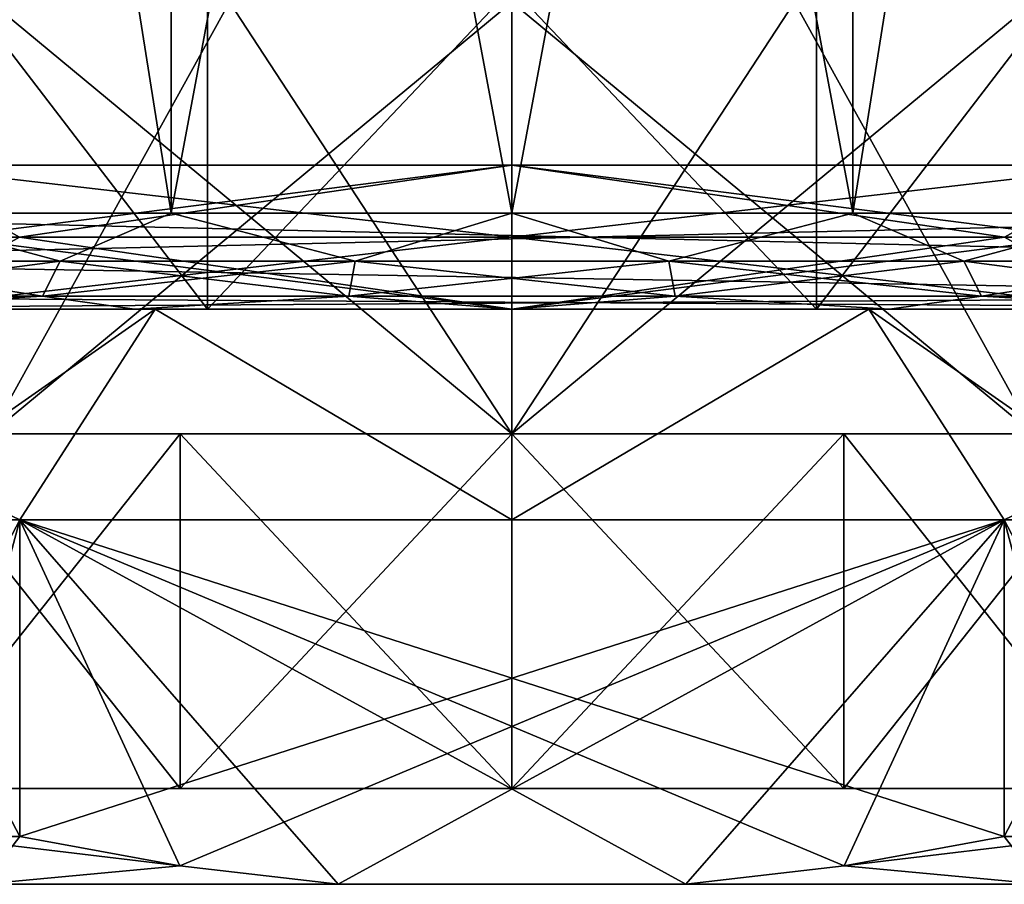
# Model space of a CAD drawing. Extents: x -250 to 250, y -426 to 356.
# Tile 3 of 256: x -230 to -220, y -356 to -347. Entities that reach past the tile are written whole.
import ezdxf

# ---------------------------------------------------------------- set-up
doc = ezdxf.new("R2010")
doc.units = 0
doc.header["$LTSCALE"] = 41.718519
for name, color, linetype in [('1', 7, 'CONTINUOUS'), ('2', 7, 'CONTINUOUS'), ('27', 7, 'CONTINUOUS'), ('276', 7, 'CONTINUOUS'), ('278', 7, 'CONTINUOUS'), ('279', 7, 'CONTINUOUS'), ('280', 7, 'CONTINUOUS'), ('281', 7, 'CONTINUOUS'), ('282', 7, 'CONTINUOUS'), ('283', 7, 'CONTINUOUS'), ('284', 7, 'CONTINUOUS'), ('285', 7, 'CONTINUOUS'), ('286', 7, 'CONTINUOUS'), ('287', 7, 'CONTINUOUS'), ('290', 7, 'CONTINUOUS'), ('293', 7, 'CONTINUOUS'), ('294', 7, 'CONTINUOUS'), ('295', 7, 'CONTINUOUS'), ('296', 7, 'CONTINUOUS'), ('299', 7, 'CONTINUOUS'), ('300', 7, 'CONTINUOUS'), ('301', 7, 'CONTINUOUS'), ('302', 7, 'CONTINUOUS'), ('36', 7, 'CONTINUOUS'), ('38', 7, 'CONTINUOUS'), ('66', 7, 'CONTINUOUS'), ('67', 7, 'CONTINUOUS'), ('71', 7, 'CONTINUOUS'), ('72', 7, 'CONTINUOUS')]:
    doc.layers.add(name, color=color, linetype=linetype)

msp = doc.modelspace()

# ---------------------------------------------------------------- linework, layer by layer
at = {"layer": '1', "color": 7, "linetype": 'CONTINUOUS'}
for points in [[(-235, -349.2, -15), (-235, 349.2, -15), (-213.5, -349.2, -15), (-235, -349.2, -15)], [(-213.5, -349.2, -15), (-235, 349.2, -15), (-213.5, 349.2, -15), (-213.5, -349.2, -15)]]:
    msp.add_3dface(points, dxfattribs=at)
at = {"layer": '2', "color": 7, "linetype": 'CONTINUOUS'}
for points in [[(-213.5, -349.2, 15), (-213.5, 349.2, 15), (-235, -349.2, 15), (-213.5, -349.2, 15)], [(-235, -349.2, 15), (-213.5, 349.2, 15), (-235, 349.2, 15), (-235, -349.2, 15)]]:
    msp.add_3dface(points, dxfattribs=at)
at = {"layer": '27', "color": 7, "linetype": 'CONTINUOUS'}
for points in [[(-228.942, -350.2, 9.516), (-235, -350.2, 14), (-232.283, -350.2, 7.283), (-228.942, -350.2, 9.516)], [(-213.5, -350.2, 14), (-235, -350.2, 14), (-221.058, -350.2, 9.516), (-213.5, -350.2, 14)], [(-232.283, -350.2, -7.283), (-235, -350.2, -14), (-228.942, -350.2, -9.516), (-232.283, -350.2, -7.283)], [(-235, -350.2, -14), (-213.5, -350.2, -14), (-228.942, -350.2, -9.516), (-235, -350.2, -14)], [(-225, -350.2, 10.3), (-235, -350.2, 14), (-228.942, -350.2, 9.516), (-225, -350.2, 10.3)], [(-221.058, -350.2, 9.516), (-235, -350.2, 14), (-225, -350.2, 10.3), (-221.058, -350.2, 9.516)], [(-228.942, -350.2, -9.516), (-213.5, -350.2, -14), (-225, -350.2, -10.3), (-228.942, -350.2, -9.516)], [(-225, -350.2, -10.3), (-213.5, -350.2, -14), (-221.058, -350.2, -9.516), (-225, -350.2, -10.3)], [(-221.058, -350.2, -9.516), (-213.5, -350.2, -14), (-217.717, -350.2, -7.283), (-221.058, -350.2, -9.516)], [(-217.717, -350.2, 7.283), (-213.5, -350.2, 14), (-221.058, -350.2, 9.516), (-217.717, -350.2, 7.283)]]:
    msp.add_3dface(points, dxfattribs=at)
at = {"layer": '276', "color": 7, "linetype": 'CONTINUOUS'}
for points in [[(-225, -351.5, -7.7), (-230.445, -347, -5.445), (-230.445, -351.5, -5.445), (-225, -351.5, -7.7)], [(-227.947, -347, -7.114), (-230.445, -347, -5.445), (-225, -351.5, -7.7), (-227.947, -347, -7.114)], [(-225, -347, -7.7), (-227.947, -347, -7.114), (-225, -351.5, -7.7), (-225, -347, -7.7)], [(-219.555, -351.5, -5.445), (-225, -347, -7.7), (-225, -351.5, -7.7), (-219.555, -351.5, -5.445)], [(-222.053, -347, -7.114), (-225, -347, -7.7), (-219.555, -351.5, -5.445), (-222.053, -347, -7.114)], [(-219.555, -347, -5.445), (-222.053, -347, -7.114), (-219.555, -351.5, -5.445), (-219.555, -347, -5.445)]]:
    msp.add_3dface(points, dxfattribs=at)
at = {"layer": '278', "color": 7, "linetype": 'CONTINUOUS'}
for points in [[(-233.317, -343.5, -6.042), (-228.177, -343.5, -9.777), (-233.317, -350.2, -6.042), (-233.317, -343.5, -6.042)], [(-233.317, -350.2, -6.042), (-228.177, -343.5, -9.777), (-228.177, -350.2, -9.777), (-233.317, -350.2, -6.042)], [(-228.177, -343.5, -9.777), (-221.823, -343.5, -9.777), (-228.177, -350.2, -9.777), (-228.177, -343.5, -9.777)], [(-228.177, -350.2, -9.777), (-221.823, -343.5, -9.777), (-221.823, -350.2, -9.777), (-228.177, -350.2, -9.777)], [(-221.823, -350.2, -9.777), (-216.683, -343.5, -6.042), (-216.683, -350.2, -6.042), (-221.823, -350.2, -9.777)], [(-221.823, -343.5, -9.777), (-216.683, -343.5, -6.042), (-221.823, -350.2, -9.777), (-221.823, -343.5, -9.777)]]:
    msp.add_3dface(points, dxfattribs=at)
at = {"layer": '279', "color": 7, "linetype": 'CONTINUOUS'}
for points in [[(-234.749, -350.2, 7.083), (-228.724, -350.2, 11.46), (-228.177, -350.2, 9.777), (-234.749, -350.2, 7.083)], [(-233.317, -350.2, -6.042), (-228.177, -350.2, -9.777), (-234.749, -350.2, -7.083), (-233.317, -350.2, -6.042)], [(-234.749, -350.2, -7.083), (-228.177, -350.2, -9.777), (-228.724, -350.2, -11.46), (-234.749, -350.2, -7.083)], [(-233.317, -350.2, 6.042), (-234.749, -350.2, 7.083), (-228.177, -350.2, 9.777), (-233.317, -350.2, 6.042)], [(-228.724, -350.2, 11.46), (-221.276, -350.2, 11.46), (-221.823, -350.2, 9.777), (-228.724, -350.2, 11.46)], [(-228.724, -350.2, -11.46), (-228.177, -350.2, -9.777), (-221.276, -350.2, -11.46), (-228.724, -350.2, -11.46)], [(-228.177, -350.2, 9.777), (-228.724, -350.2, 11.46), (-221.823, -350.2, 9.777), (-228.177, -350.2, 9.777)], [(-228.177, -350.2, -9.777), (-221.823, -350.2, -9.777), (-221.276, -350.2, -11.46), (-228.177, -350.2, -9.777)], [(-221.276, -350.2, 11.46), (-215.251, -350.2, 7.083), (-221.823, -350.2, 9.777), (-221.276, -350.2, 11.46)], [(-221.823, -350.2, 9.777), (-215.251, -350.2, 7.083), (-216.683, -350.2, 6.042), (-221.823, -350.2, 9.777)], [(-221.823, -350.2, -9.777), (-216.683, -350.2, -6.042), (-215.251, -350.2, -7.083), (-221.823, -350.2, -9.777)], [(-221.276, -350.2, -11.46), (-221.823, -350.2, -9.777), (-215.251, -350.2, -7.083), (-221.276, -350.2, -11.46)]]:
    msp.add_3dface(points, dxfattribs=at)
at = {"layer": '280', "color": 7, "linetype": 'CONTINUOUS'}
for points in [[(-234.749, -350.2, -7.083), (-228.724, -350.2, -11.46), (-231.871, -352.4, -9.899), (-234.749, -350.2, -7.083)], [(-231.871, -352.4, -9.899), (-228.724, -350.2, -11.46), (-230.137, -352.4, -10.9), (-231.871, -352.4, -9.899)], [(-230.137, -352.4, -10.9), (-228.724, -350.2, -11.46), (-225, -352.4, -12.05), (-230.137, -352.4, -10.9)], [(-228.724, -350.2, -11.46), (-221.276, -350.2, -11.46), (-225, -352.4, -12.05), (-228.724, -350.2, -11.46)], [(-225, -352.4, -12.05), (-221.276, -350.2, -11.46), (-219.863, -352.4, -10.9), (-225, -352.4, -12.05)], [(-221.276, -350.2, -11.46), (-215.251, -350.2, -7.083), (-219.863, -352.4, -10.9), (-221.276, -350.2, -11.46)], [(-219.863, -352.4, -10.9), (-215.251, -350.2, -7.083), (-218.129, -352.4, -9.899), (-219.863, -352.4, -10.9)], [(-231.871, -355.7, -9.899), (-231.871, -352.4, -9.899), (-230.137, -352.4, -10.9), (-231.871, -355.7, -9.899)], [(-231.025, -355.7, -10.436), (-231.871, -355.7, -9.899), (-230.137, -352.4, -10.9), (-231.025, -355.7, -10.436)], [(-230.137, -355.7, -10.9), (-231.025, -355.7, -10.436), (-230.137, -352.4, -10.9), (-230.137, -355.7, -10.9)], [(-218.975, -355.7, -10.436), (-219.863, -355.7, -10.9), (-218.129, -352.4, -9.899), (-218.975, -355.7, -10.436)], [(-219.863, -355.7, -10.9), (-219.863, -352.4, -10.9), (-218.129, -352.4, -9.899), (-219.863, -355.7, -10.9)]]:
    msp.add_3dface(points, dxfattribs=at)
at = {"layer": '281', "color": 7, "linetype": 'CONTINUOUS'}
for points in [[(-230.525, -356.2, -9.57), (-226.815, -356.2, -10.9), (-230.525, -356.2, 9.57), (-230.525, -356.2, -9.57)], [(-230.525, -356.2, 9.57), (-226.815, -356.2, -10.9), (-226.815, -356.2, 10.9), (-230.525, -356.2, 9.57)], [(-226.815, -356.2, -10.9), (-223.185, -356.2, -10.9), (-226.815, -356.2, 10.9), (-226.815, -356.2, -10.9)], [(-226.815, -356.2, 10.9), (-223.185, -356.2, -10.9), (-223.185, -356.2, 10.9), (-226.815, -356.2, 10.9)], [(-223.185, -356.2, -10.9), (-219.475, -356.2, -9.57), (-223.185, -356.2, 10.9), (-223.185, -356.2, -10.9)], [(-223.185, -356.2, 10.9), (-219.475, -356.2, -9.57), (-219.475, -356.2, 9.57), (-223.185, -356.2, 10.9)]]:
    msp.add_3dface(points, dxfattribs=at)
at = {"layer": '282', "color": 7, "linetype": 'CONTINUOUS'}
for points in [[(-234.05, -355.2), (-215.95, -355.2), (-216.639, -355.2, -3.463), (-234.05, -355.2)], [(-233.361, -355.2, 3.463), (-215.95, -355.2), (-234.05, -355.2), (-233.361, -355.2, 3.463)], [(-233.361, -355.2, -3.463), (-234.05, -355.2), (-216.639, -355.2, -3.463), (-233.361, -355.2, -3.463)], [(-216.639, -355.2, 3.463), (-215.95, -355.2), (-233.361, -355.2, 3.463), (-216.639, -355.2, 3.463)], [(-218.601, -355.2, -6.399), (-233.361, -355.2, -3.463), (-216.639, -355.2, -3.463), (-218.601, -355.2, -6.399)], [(-231.399, -355.2, 6.399), (-216.639, -355.2, 3.463), (-233.361, -355.2, 3.463), (-231.399, -355.2, 6.399)], [(-231.399, -355.2, -6.399), (-233.361, -355.2, -3.463), (-218.601, -355.2, -6.399), (-231.399, -355.2, -6.399)], [(-228.463, -355.2, 8.361), (-218.601, -355.2, 6.399), (-231.399, -355.2, 6.399), (-228.463, -355.2, 8.361)], [(-228.463, -355.2, -8.361), (-231.399, -355.2, -6.399), (-221.537, -355.2, -8.361), (-228.463, -355.2, -8.361)], [(-221.537, -355.2, -8.361), (-231.399, -355.2, -6.399), (-218.601, -355.2, -6.399), (-221.537, -355.2, -8.361)], [(-218.601, -355.2, 6.399), (-216.639, -355.2, 3.463), (-231.399, -355.2, 6.399), (-218.601, -355.2, 6.399)], [(-221.537, -355.2, 8.361), (-218.601, -355.2, 6.399), (-228.463, -355.2, 8.361), (-221.537, -355.2, 8.361)], [(-225, -355.2, -9.05), (-228.463, -355.2, -8.361), (-221.537, -355.2, -8.361), (-225, -355.2, -9.05)], [(-225, -355.2, 9.05), (-221.537, -355.2, 8.361), (-228.463, -355.2, 8.361), (-225, -355.2, 9.05)]]:
    msp.add_3dface(points, dxfattribs=at)
at = {"layer": '283', "color": 7, "linetype": 'CONTINUOUS'}
for points in [[(-227.947, -347, 7.114), (-230.445, -351.5, 5.445), (-230.445, -347, 5.445), (-227.947, -347, 7.114)], [(-225, -347, 7.7), (-230.445, -351.5, 5.445), (-227.947, -347, 7.114), (-225, -347, 7.7)], [(-225, -351.5, 7.7), (-230.445, -351.5, 5.445), (-225, -347, 7.7), (-225, -351.5, 7.7)], [(-219.555, -351.5, 5.445), (-225, -351.5, 7.7), (-219.555, -347, 5.445), (-219.555, -351.5, 5.445)], [(-219.555, -347, 5.445), (-225, -351.5, 7.7), (-222.053, -347, 7.114), (-219.555, -347, 5.445)], [(-222.053, -347, 7.114), (-225, -351.5, 7.7), (-225, -347, 7.7), (-222.053, -347, 7.114)]]:
    msp.add_3dface(points, dxfattribs=at)
at = {"layer": '284', "color": 7, "linetype": 'CONTINUOUS'}
for points in [[(-233.317, -343.5, 6.042), (-233.317, -350.2, 6.042), (-228.177, -350.2, 9.777), (-233.317, -343.5, 6.042)], [(-228.177, -343.5, 9.777), (-233.317, -343.5, 6.042), (-228.177, -350.2, 9.777), (-228.177, -343.5, 9.777)], [(-221.823, -343.5, 9.777), (-228.177, -343.5, 9.777), (-221.823, -350.2, 9.777), (-221.823, -343.5, 9.777)], [(-228.177, -343.5, 9.777), (-228.177, -350.2, 9.777), (-221.823, -350.2, 9.777), (-228.177, -343.5, 9.777)], [(-221.823, -343.5, 9.777), (-221.823, -350.2, 9.777), (-216.683, -350.2, 6.042), (-221.823, -343.5, 9.777)], [(-216.683, -343.5, 6.042), (-221.823, -343.5, 9.777), (-216.683, -350.2, 6.042), (-216.683, -343.5, 6.042)]]:
    msp.add_3dface(points, dxfattribs=at)
at = {"layer": '285', "color": 7, "linetype": 'CONTINUOUS'}
for points in [[(-230.137, -352.4, 10.9), (-234.749, -350.2, 7.083), (-231.871, -352.4, 9.899), (-230.137, -352.4, 10.9)], [(-228.724, -350.2, 11.46), (-234.749, -350.2, 7.083), (-230.137, -352.4, 10.9), (-228.724, -350.2, 11.46)], [(-225, -352.4, 12.05), (-228.724, -350.2, 11.46), (-230.137, -352.4, 10.9), (-225, -352.4, 12.05)], [(-221.276, -350.2, 11.46), (-228.724, -350.2, 11.46), (-225, -352.4, 12.05), (-221.276, -350.2, 11.46)], [(-219.863, -352.4, 10.9), (-221.276, -350.2, 11.46), (-225, -352.4, 12.05), (-219.863, -352.4, 10.9)], [(-218.129, -352.4, 9.899), (-221.276, -350.2, 11.46), (-219.863, -352.4, 10.9), (-218.129, -352.4, 9.899)], [(-215.251, -350.2, 7.083), (-221.276, -350.2, 11.46), (-218.129, -352.4, 9.899), (-215.251, -350.2, 7.083)], [(-230.137, -355.7, 10.9), (-230.137, -352.4, 10.9), (-231.871, -352.4, 9.899), (-230.137, -355.7, 10.9)], [(-231.025, -355.7, 10.436), (-230.137, -355.7, 10.9), (-231.871, -352.4, 9.899), (-231.025, -355.7, 10.436)], [(-218.129, -355.7, 9.899), (-218.129, -352.4, 9.899), (-219.863, -352.4, 10.9), (-218.129, -355.7, 9.899)], [(-219.863, -355.7, 10.9), (-218.975, -355.7, 10.436), (-219.863, -352.4, 10.9), (-219.863, -355.7, 10.9)], [(-218.975, -355.7, 10.436), (-218.129, -355.7, 9.899), (-219.863, -352.4, 10.9), (-218.975, -355.7, 10.436)]]:
    msp.add_3dface(points, dxfattribs=at)
at = {"layer": '286', "color": 7, "linetype": 'CONTINUOUS'}
for points in [[(-230.137, -352.4, -10.9), (-225, -352.4, -12.05), (-219.863, -352.4, -10.9), (-230.137, -352.4, -10.9)], [(-219.863, -352.4, 10.9), (-225, -352.4, 12.05), (-230.137, -352.4, 10.9), (-219.863, -352.4, 10.9)]]:
    msp.add_3dface(points, dxfattribs=at)
at = {"layer": '287', "color": 7, "linetype": 'CONTINUOUS'}
for points in [[(-230.137, -352.4, 10.9), (-223.185, -356.2, 10.9), (-221.532, -356.006, 10.9), (-230.137, -352.4, 10.9)], [(-226.815, -356.2, 10.9), (-230.137, -352.4, 10.9), (-228.468, -356.006, 10.9), (-226.815, -356.2, 10.9)], [(-226.815, -356.2, 10.9), (-223.185, -356.2, 10.9), (-230.137, -352.4, 10.9), (-226.815, -356.2, 10.9)], [(-219.863, -355.7, 10.9), (-230.137, -352.4, 10.9), (-221.532, -356.006, 10.9), (-219.863, -355.7, 10.9)], [(-230.137, -352.4, 10.9), (-230.137, -355.7, 10.9), (-228.468, -356.006, 10.9), (-230.137, -352.4, 10.9)], [(-219.863, -355.7, 10.9), (-219.863, -352.4, 10.9), (-230.137, -352.4, 10.9), (-219.863, -355.7, 10.9)]]:
    msp.add_3dface(points, dxfattribs=at)
at = {"layer": '290', "color": 7, "linetype": 'CONTINUOUS'}
for points in [[(-230.137, -355.7, -10.9), (-219.863, -352.4, -10.9), (-228.468, -356.006, -10.9), (-230.137, -355.7, -10.9)], [(-230.137, -355.7, -10.9), (-230.137, -352.4, -10.9), (-219.863, -352.4, -10.9), (-230.137, -355.7, -10.9)], [(-219.863, -352.4, -10.9), (-226.815, -356.2, -10.9), (-228.468, -356.006, -10.9), (-219.863, -352.4, -10.9)], [(-219.863, -352.4, -10.9), (-223.185, -356.2, -10.9), (-226.815, -356.2, -10.9), (-219.863, -352.4, -10.9)], [(-223.185, -356.2, -10.9), (-219.863, -352.4, -10.9), (-221.532, -356.006, -10.9), (-223.185, -356.2, -10.9)], [(-219.863, -352.4, -10.9), (-219.863, -355.7, -10.9), (-221.532, -356.006, -10.9), (-219.863, -352.4, -10.9)]]:
    msp.add_3dface(points, dxfattribs=at)
at = {"layer": '293', "color": 7, "linetype": 'CONTINUOUS'}
for points in [[(-219.11, -349.45, 10.202), (-225, -348.7, 11.03), (-225, -349.45, 11.78), (-219.11, -349.45, 10.202)], [(-225, -349.45, -11.78), (-218.517, -348.7, -8.923), (-219.11, -349.45, -10.202), (-225, -349.45, -11.78)], [(-225, -348.7, -11.03), (-218.517, -348.7, -8.923), (-225, -349.45, -11.78), (-225, -348.7, -11.03)], [(-218.517, -348.7, 8.923), (-225, -348.7, 11.03), (-219.11, -349.45, 10.202), (-218.517, -348.7, 8.923)], [(-225, -349.45, 11.78), (-225, -350.2, 11.03), (-218.517, -350.2, 8.923), (-225, -349.45, 11.78)], [(-219.11, -349.45, 10.202), (-225, -349.45, 11.78), (-218.517, -350.2, 8.923), (-219.11, -349.45, 10.202)], [(-225, -349.45, -11.78), (-219.11, -349.45, -10.202), (-225, -350.2, -11.03), (-225, -349.45, -11.78)], [(-225, -350.2, -11.03), (-219.11, -349.45, -10.202), (-218.517, -350.2, -8.923), (-225, -350.2, -11.03)]]:
    msp.add_3dface(points, dxfattribs=at)
at = {"layer": '294', "color": 7, "linetype": 'CONTINUOUS'}
for points in [[(-218.517, -348.7, -8.923), (-225, -348.7, -11.03), (-219.86, -349.45, -8.903), (-218.517, -348.7, -8.923)], [(-225, -348.7, -11.03), (-225, -349.45, -10.28), (-219.86, -349.45, -8.903), (-225, -348.7, -11.03)], [(-225, -348.7, 11.03), (-218.517, -348.7, 8.923), (-225, -349.45, 10.28), (-225, -348.7, 11.03)], [(-218.517, -348.7, 8.923), (-219.86, -349.45, 8.903), (-225, -349.45, 10.28), (-218.517, -348.7, 8.923)], [(-225, -349.45, -10.28), (-218.517, -350.2, -8.923), (-219.86, -349.45, -8.903), (-225, -349.45, -10.28)], [(-218.517, -350.2, 8.923), (-225, -350.2, 11.03), (-219.86, -349.45, 8.903), (-218.517, -350.2, 8.923)], [(-219.86, -349.45, 8.903), (-225, -350.2, 11.03), (-225, -349.45, 10.28), (-219.86, -349.45, 8.903)], [(-225, -350.2, -11.03), (-218.517, -350.2, -8.923), (-225, -349.45, -10.28), (-225, -350.2, -11.03)]]:
    msp.add_3dface(points, dxfattribs=at)
at = {"layer": '295', "color": 7, "linetype": 'CONTINUOUS'}
for points in [[(-230.89, -349.45, 10.202), (-225, -349.45, 11.78), (-231.483, -348.7, 8.923), (-230.89, -349.45, 10.202)], [(-225, -348.7, -11.03), (-230.89, -349.45, -10.202), (-231.483, -348.7, -8.923), (-225, -348.7, -11.03)], [(-225, -349.45, 11.78), (-225, -348.7, 11.03), (-231.483, -348.7, 8.923), (-225, -349.45, 11.78)], [(-225, -348.7, -11.03), (-225, -349.45, -11.78), (-230.89, -349.45, -10.202), (-225, -348.7, -11.03)], [(-225, -350.2, 11.03), (-230.89, -349.45, 10.202), (-231.483, -350.2, 8.923), (-225, -350.2, 11.03)], [(-230.89, -349.45, -10.202), (-225, -349.45, -11.78), (-231.483, -350.2, -8.923), (-230.89, -349.45, -10.202)], [(-225, -349.45, -11.78), (-225, -350.2, -11.03), (-231.483, -350.2, -8.923), (-225, -349.45, -11.78)], [(-225, -350.2, 11.03), (-225, -349.45, 11.78), (-230.89, -349.45, 10.202), (-225, -350.2, 11.03)]]:
    msp.add_3dface(points, dxfattribs=at)
at = {"layer": '296', "color": 7, "linetype": 'CONTINUOUS'}
for points in [[(-225, -349.45, -10.28), (-225, -348.7, -11.03), (-231.483, -348.7, -8.923), (-225, -349.45, -10.28)], [(-231.483, -348.7, 8.923), (-225, -348.7, 11.03), (-230.14, -349.45, 8.903), (-231.483, -348.7, 8.923)], [(-225, -349.45, -10.28), (-231.483, -348.7, -8.923), (-230.14, -349.45, -8.903), (-225, -349.45, -10.28)], [(-225, -348.7, 11.03), (-225, -349.45, 10.28), (-230.14, -349.45, 8.903), (-225, -348.7, 11.03)], [(-225, -349.45, 10.28), (-225, -350.2, 11.03), (-231.483, -350.2, 8.923), (-225, -349.45, 10.28)], [(-231.483, -350.2, -8.923), (-225, -350.2, -11.03), (-230.14, -349.45, -8.903), (-231.483, -350.2, -8.923)], [(-225, -349.45, 10.28), (-231.483, -350.2, 8.923), (-230.14, -349.45, 8.903), (-225, -349.45, 10.28)], [(-225, -350.2, -11.03), (-225, -349.45, -10.28), (-230.14, -349.45, -8.903), (-225, -350.2, -11.03)]]:
    msp.add_3dface(points, dxfattribs=at)
at = {"layer": '299', "color": 7, "linetype": 'CONTINUOUS'}
for points in [[(-231.399, -351.5, -6.399), (-228.463, -355.2, -8.361), (-228.463, -351.5, -8.361), (-231.399, -351.5, -6.399)], [(-231.399, -355.2, -6.399), (-228.463, -355.2, -8.361), (-231.399, -351.5, -6.399), (-231.399, -355.2, -6.399)], [(-228.463, -351.5, -8.361), (-225, -355.2, -9.05), (-225, -351.5, -9.05), (-228.463, -351.5, -8.361)], [(-228.463, -355.2, -8.361), (-225, -355.2, -9.05), (-228.463, -351.5, -8.361), (-228.463, -355.2, -8.361)], [(-225, -355.2, -9.05), (-221.537, -355.2, -8.361), (-225, -351.5, -9.05), (-225, -355.2, -9.05)], [(-225, -351.5, -9.05), (-221.537, -355.2, -8.361), (-221.537, -351.5, -8.361), (-225, -351.5, -9.05)], [(-221.537, -355.2, -8.361), (-218.601, -355.2, -6.399), (-221.537, -351.5, -8.361), (-221.537, -355.2, -8.361)], [(-221.537, -351.5, -8.361), (-218.601, -355.2, -6.399), (-218.601, -351.5, -6.399), (-221.537, -351.5, -8.361)]]:
    msp.add_3dface(points, dxfattribs=at)
at = {"layer": '300', "color": 7, "linetype": 'CONTINUOUS'}
for points in [[(-225, -351.5, 7.7), (-231.399, -351.5, 6.399), (-230.445, -351.5, 5.445), (-225, -351.5, 7.7)], [(-228.463, -351.5, 8.361), (-231.399, -351.5, 6.399), (-225, -351.5, 7.7), (-228.463, -351.5, 8.361)], [(-225, -351.5, -7.7), (-230.445, -351.5, -5.445), (-231.399, -351.5, -6.399), (-225, -351.5, -7.7)], [(-225, -351.5, -7.7), (-231.399, -351.5, -6.399), (-228.463, -351.5, -8.361), (-225, -351.5, -7.7)], [(-225, -351.5, 9.05), (-228.463, -351.5, 8.361), (-221.537, -351.5, 8.361), (-225, -351.5, 9.05)], [(-221.537, -351.5, 8.361), (-228.463, -351.5, 8.361), (-225, -351.5, 7.7), (-221.537, -351.5, 8.361)], [(-228.463, -351.5, -8.361), (-225, -351.5, -9.05), (-221.537, -351.5, -8.361), (-228.463, -351.5, -8.361)], [(-225, -351.5, -7.7), (-228.463, -351.5, -8.361), (-221.537, -351.5, -8.361), (-225, -351.5, -7.7)], [(-218.601, -351.5, 6.399), (-221.537, -351.5, 8.361), (-225, -351.5, 7.7), (-218.601, -351.5, 6.399)], [(-219.555, -351.5, 5.445), (-218.601, -351.5, 6.399), (-225, -351.5, 7.7), (-219.555, -351.5, 5.445)], [(-219.555, -351.5, -5.445), (-225, -351.5, -7.7), (-218.601, -351.5, -6.399), (-219.555, -351.5, -5.445)], [(-225, -351.5, -7.7), (-221.537, -351.5, -8.361), (-218.601, -351.5, -6.399), (-225, -351.5, -7.7)]]:
    msp.add_3dface(points, dxfattribs=at)
at = {"layer": '301', "color": 7, "linetype": 'CONTINUOUS'}
for points in [[(-228.463, -355.2, 8.361), (-231.399, -355.2, 6.399), (-228.463, -351.5, 8.361), (-228.463, -355.2, 8.361)], [(-231.399, -355.2, 6.399), (-231.399, -351.5, 6.399), (-228.463, -351.5, 8.361), (-231.399, -355.2, 6.399)], [(-225, -355.2, 9.05), (-228.463, -355.2, 8.361), (-225, -351.5, 9.05), (-225, -355.2, 9.05)], [(-228.463, -355.2, 8.361), (-228.463, -351.5, 8.361), (-225, -351.5, 9.05), (-228.463, -355.2, 8.361)], [(-221.537, -355.2, 8.361), (-225, -355.2, 9.05), (-221.537, -351.5, 8.361), (-221.537, -355.2, 8.361)], [(-225, -355.2, 9.05), (-225, -351.5, 9.05), (-221.537, -351.5, 8.361), (-225, -355.2, 9.05)], [(-218.601, -355.2, 6.399), (-221.537, -355.2, 8.361), (-218.601, -351.5, 6.399), (-218.601, -355.2, 6.399)], [(-221.537, -355.2, 8.361), (-221.537, -351.5, 8.361), (-218.601, -351.5, 6.399), (-221.537, -355.2, 8.361)]]:
    msp.add_3dface(points, dxfattribs=at)
at = {"layer": '302', "color": 7, "linetype": 'CONTINUOUS'}
for points in [[(-231.025, -355.7, -10.436), (-230.137, -355.7, -10.9), (-230.525, -356.2, -9.57), (-231.025, -355.7, -10.436)], [(-230.137, -355.7, 10.9), (-231.025, -355.7, 10.436), (-228.468, -356.006, 10.9), (-230.137, -355.7, 10.9)], [(-231.025, -355.7, 10.436), (-230.525, -356.2, 9.57), (-228.468, -356.006, 10.9), (-231.025, -355.7, 10.436)], [(-230.525, -356.2, -9.57), (-230.137, -355.7, -10.9), (-228.468, -356.006, -10.9), (-230.525, -356.2, -9.57)], [(-219.863, -355.7, -10.9), (-218.975, -355.7, -10.436), (-221.532, -356.006, -10.9), (-219.863, -355.7, -10.9)], [(-218.975, -355.7, -10.436), (-219.475, -356.2, -9.57), (-221.532, -356.006, -10.9), (-218.975, -355.7, -10.436)], [(-219.475, -356.2, 9.57), (-219.863, -355.7, 10.9), (-221.532, -356.006, 10.9), (-219.475, -356.2, 9.57)], [(-219.475, -356.2, 9.57), (-218.975, -355.7, 10.436), (-219.863, -355.7, 10.9), (-219.475, -356.2, 9.57)], [(-226.815, -356.2, -10.9), (-230.525, -356.2, -9.57), (-228.468, -356.006, -10.9), (-226.815, -356.2, -10.9)], [(-230.525, -356.2, 9.57), (-226.815, -356.2, 10.9), (-228.468, -356.006, 10.9), (-230.525, -356.2, 9.57)], [(-219.475, -356.2, -9.57), (-223.185, -356.2, -10.9), (-221.532, -356.006, -10.9), (-219.475, -356.2, -9.57)], [(-223.185, -356.2, 10.9), (-219.475, -356.2, 9.57), (-221.532, -356.006, 10.9), (-223.185, -356.2, 10.9)]]:
    msp.add_3dface(points, dxfattribs=at)
at = {"layer": '36', "color": 7, "linetype": 'CONTINUOUS'}
for points in [[(-235, -349.2, -15), (-213.5, -349.2, -15), (-213.5, -349.7, -14.866), (-235, -349.2, -15)], [(-235, -349.7, -14.866), (-235, -349.2, -15), (-213.5, -349.7, -14.866), (-235, -349.7, -14.866)], [(-235, -350.066, -14.5), (-235, -349.7, -14.866), (-213.5, -350.066, -14.5), (-235, -350.066, -14.5)], [(-213.5, -350.066, -14.5), (-235, -349.7, -14.866), (-213.5, -349.7, -14.866), (-213.5, -350.066, -14.5)], [(-213.5, -350.2, -14), (-235, -350.2, -14), (-235, -350.066, -14.5), (-213.5, -350.2, -14)], [(-213.5, -350.2, -14), (-235, -350.066, -14.5), (-213.5, -350.066, -14.5), (-213.5, -350.2, -14)]]:
    msp.add_3dface(points, dxfattribs=at)
at = {"layer": '38', "color": 7, "linetype": 'CONTINUOUS'}
for points in [[(-213.5, -349.2, 15), (-235, -349.2, 15), (-235, -349.7, 14.866), (-213.5, -349.2, 15)], [(-213.5, -349.2, 15), (-235, -349.7, 14.866), (-213.5, -349.7, 14.866), (-213.5, -349.2, 15)], [(-235, -349.7, 14.866), (-235, -350.066, 14.5), (-213.5, -350.066, 14.5), (-235, -349.7, 14.866)], [(-213.5, -349.7, 14.866), (-235, -349.7, 14.866), (-213.5, -350.066, 14.5), (-213.5, -349.7, 14.866)], [(-235, -350.066, 14.5), (-235, -350.2, 14), (-213.5, -350.066, 14.5), (-235, -350.066, 14.5)], [(-235, -350.2, 14), (-213.5, -350.2, 14), (-213.5, -350.066, 14.5), (-235, -350.2, 14)]]:
    msp.add_3dface(points, dxfattribs=at)
at = {"layer": '66', "color": 7, "linetype": 'CONTINUOUS'}
for points in [[(-231.576, -330.2, 6.576), (-228.559, -330.2, 8.592), (-231.576, -349.2, 6.576), (-231.576, -330.2, 6.576)], [(-231.576, -349.2, 6.576), (-228.559, -330.2, 8.592), (-228.559, -349.2, 8.592), (-231.576, -349.2, 6.576)], [(-228.559, -330.2, 8.592), (-225, -330.2, 9.3), (-228.559, -349.2, 8.592), (-228.559, -330.2, 8.592)], [(-228.559, -349.2, 8.592), (-225, -330.2, 9.3), (-225, -349.2, 9.3), (-228.559, -349.2, 8.592)], [(-225, -349.2, 9.3), (-221.441, -330.2, 8.592), (-221.441, -349.2, 8.592), (-225, -349.2, 9.3)], [(-225, -330.2, 9.3), (-221.441, -330.2, 8.592), (-225, -349.2, 9.3), (-225, -330.2, 9.3)], [(-221.441, -330.2, 8.592), (-218.424, -330.2, 6.576), (-221.441, -349.2, 8.592), (-221.441, -330.2, 8.592)], [(-221.441, -349.2, 8.592), (-218.424, -330.2, 6.576), (-218.424, -349.2, 6.576), (-221.441, -349.2, 8.592)]]:
    msp.add_3dface(points, dxfattribs=at)
at = {"layer": '67', "color": 7, "linetype": 'CONTINUOUS'}
for points in [[(-228.559, -330.2, -8.592), (-231.576, -330.2, -6.576), (-228.559, -349.2, -8.592), (-228.559, -330.2, -8.592)], [(-228.559, -349.2, -8.592), (-231.576, -330.2, -6.576), (-231.576, -349.2, -6.576), (-228.559, -349.2, -8.592)], [(-225, -349.2, -9.3), (-228.559, -330.2, -8.592), (-228.559, -349.2, -8.592), (-225, -349.2, -9.3)], [(-225, -330.2, -9.3), (-228.559, -330.2, -8.592), (-225, -349.2, -9.3), (-225, -330.2, -9.3)], [(-221.441, -330.2, -8.592), (-225, -330.2, -9.3), (-221.441, -349.2, -8.592), (-221.441, -330.2, -8.592)], [(-221.441, -349.2, -8.592), (-225, -330.2, -9.3), (-225, -349.2, -9.3), (-221.441, -349.2, -8.592)], [(-218.424, -330.2, -6.576), (-221.441, -330.2, -8.592), (-218.424, -349.2, -6.576), (-218.424, -330.2, -6.576)], [(-218.424, -349.2, -6.576), (-221.441, -330.2, -8.592), (-221.441, -349.2, -8.592), (-218.424, -349.2, -6.576)]]:
    msp.add_3dface(points, dxfattribs=at)
at = {"layer": '71', "color": 7, "linetype": 'CONTINUOUS'}
for points in [[(-231.576, -349.2, -6.576), (-232.227, -349.7, -6.064), (-229.717, -349.7, -8.17), (-231.576, -349.2, -6.576)], [(-228.559, -349.2, -8.592), (-231.576, -349.2, -6.576), (-229.717, -349.7, -8.17), (-228.559, -349.2, -8.592)], [(-228.559, -349.2, -8.592), (-229.717, -349.7, -8.17), (-226.638, -349.7, -9.29), (-228.559, -349.2, -8.592)], [(-225, -349.2, -9.3), (-228.559, -349.2, -8.592), (-226.638, -349.7, -9.29), (-225, -349.2, -9.3)], [(-225, -349.2, -9.3), (-226.638, -349.7, -9.29), (-223.362, -349.7, -9.29), (-225, -349.2, -9.3)], [(-221.441, -349.2, -8.592), (-225, -349.2, -9.3), (-223.362, -349.7, -9.29), (-221.441, -349.2, -8.592)], [(-221.441, -349.2, -8.592), (-223.362, -349.7, -9.29), (-220.283, -349.7, -8.17), (-221.441, -349.2, -8.592)], [(-218.424, -349.2, -6.576), (-221.441, -349.2, -8.592), (-220.283, -349.7, -8.17), (-218.424, -349.2, -6.576)], [(-218.424, -349.2, -6.576), (-220.283, -349.7, -8.17), (-217.773, -349.7, -6.064), (-218.424, -349.2, -6.576)], [(-232.507, -350.066, -6.299), (-229.9, -350.066, -8.487), (-232.227, -349.7, -6.064), (-232.507, -350.066, -6.299)], [(-232.227, -349.7, -6.064), (-229.9, -350.066, -8.487), (-229.717, -349.7, -8.17), (-232.227, -349.7, -6.064)], [(-229.9, -350.066, -8.487), (-226.702, -350.066, -9.651), (-229.717, -349.7, -8.17), (-229.9, -350.066, -8.487)], [(-229.717, -349.7, -8.17), (-226.702, -350.066, -9.651), (-226.638, -349.7, -9.29), (-229.717, -349.7, -8.17)], [(-226.702, -350.066, -9.651), (-223.298, -350.066, -9.651), (-226.638, -349.7, -9.29), (-226.702, -350.066, -9.651)], [(-226.638, -349.7, -9.29), (-223.298, -350.066, -9.651), (-223.362, -349.7, -9.29), (-226.638, -349.7, -9.29)], [(-223.298, -350.066, -9.651), (-220.1, -350.066, -8.487), (-223.362, -349.7, -9.29), (-223.298, -350.066, -9.651)], [(-223.362, -349.7, -9.29), (-220.1, -350.066, -8.487), (-220.283, -349.7, -8.17), (-223.362, -349.7, -9.29)], [(-220.283, -349.7, -8.17), (-217.493, -350.066, -6.299), (-217.773, -349.7, -6.064), (-220.283, -349.7, -8.17)], [(-220.1, -350.066, -8.487), (-217.493, -350.066, -6.299), (-220.283, -349.7, -8.17), (-220.1, -350.066, -8.487)], [(-232.507, -350.066, -6.299), (-232.283, -350.2, -7.283), (-229.9, -350.066, -8.487), (-232.507, -350.066, -6.299)], [(-232.283, -350.2, -7.283), (-228.942, -350.2, -9.516), (-229.9, -350.066, -8.487), (-232.283, -350.2, -7.283)], [(-229.9, -350.066, -8.487), (-228.942, -350.2, -9.516), (-226.702, -350.066, -9.651), (-229.9, -350.066, -8.487)], [(-228.942, -350.2, -9.516), (-225, -350.2, -10.3), (-226.702, -350.066, -9.651), (-228.942, -350.2, -9.516)], [(-226.702, -350.066, -9.651), (-225, -350.2, -10.3), (-223.298, -350.066, -9.651), (-226.702, -350.066, -9.651)], [(-225, -350.2, -10.3), (-221.058, -350.2, -9.516), (-223.298, -350.066, -9.651), (-225, -350.2, -10.3)], [(-223.298, -350.066, -9.651), (-221.058, -350.2, -9.516), (-220.1, -350.066, -8.487), (-223.298, -350.066, -9.651)], [(-221.058, -350.2, -9.516), (-217.717, -350.2, -7.283), (-220.1, -350.066, -8.487), (-221.058, -350.2, -9.516)], [(-220.1, -350.066, -8.487), (-217.717, -350.2, -7.283), (-217.493, -350.066, -6.299), (-220.1, -350.066, -8.487)]]:
    msp.add_3dface(points, dxfattribs=at)
at = {"layer": '72', "color": 7, "linetype": 'CONTINUOUS'}
for points in [[(-231.576, -349.2, 6.576), (-229.717, -349.7, 8.17), (-232.227, -349.7, 6.064), (-231.576, -349.2, 6.576)], [(-231.576, -349.2, 6.576), (-228.559, -349.2, 8.592), (-229.717, -349.7, 8.17), (-231.576, -349.2, 6.576)], [(-228.559, -349.2, 8.592), (-226.638, -349.7, 9.29), (-229.717, -349.7, 8.17), (-228.559, -349.2, 8.592)], [(-228.559, -349.2, 8.592), (-225, -349.2, 9.3), (-226.638, -349.7, 9.29), (-228.559, -349.2, 8.592)], [(-225, -349.2, 9.3), (-223.362, -349.7, 9.29), (-226.638, -349.7, 9.29), (-225, -349.2, 9.3)], [(-225, -349.2, 9.3), (-221.441, -349.2, 8.592), (-223.362, -349.7, 9.29), (-225, -349.2, 9.3)], [(-221.441, -349.2, 8.592), (-220.283, -349.7, 8.17), (-223.362, -349.7, 9.29), (-221.441, -349.2, 8.592)], [(-221.441, -349.2, 8.592), (-218.424, -349.2, 6.576), (-220.283, -349.7, 8.17), (-221.441, -349.2, 8.592)], [(-218.424, -349.2, 6.576), (-217.773, -349.7, 6.064), (-220.283, -349.7, 8.17), (-218.424, -349.2, 6.576)], [(-229.717, -349.7, 8.17), (-232.507, -350.066, 6.299), (-232.227, -349.7, 6.064), (-229.717, -349.7, 8.17)], [(-229.9, -350.066, 8.487), (-232.507, -350.066, 6.299), (-229.717, -349.7, 8.17), (-229.9, -350.066, 8.487)], [(-226.638, -349.7, 9.29), (-229.9, -350.066, 8.487), (-229.717, -349.7, 8.17), (-226.638, -349.7, 9.29)], [(-226.702, -350.066, 9.651), (-229.9, -350.066, 8.487), (-226.638, -349.7, 9.29), (-226.702, -350.066, 9.651)], [(-223.362, -349.7, 9.29), (-226.702, -350.066, 9.651), (-226.638, -349.7, 9.29), (-223.362, -349.7, 9.29)], [(-223.298, -350.066, 9.651), (-226.702, -350.066, 9.651), (-223.362, -349.7, 9.29), (-223.298, -350.066, 9.651)], [(-220.283, -349.7, 8.17), (-223.298, -350.066, 9.651), (-223.362, -349.7, 9.29), (-220.283, -349.7, 8.17)], [(-220.1, -350.066, 8.487), (-223.298, -350.066, 9.651), (-220.283, -349.7, 8.17), (-220.1, -350.066, 8.487)], [(-217.773, -349.7, 6.064), (-220.1, -350.066, 8.487), (-220.283, -349.7, 8.17), (-217.773, -349.7, 6.064)], [(-217.493, -350.066, 6.299), (-220.1, -350.066, 8.487), (-217.773, -349.7, 6.064), (-217.493, -350.066, 6.299)], [(-229.9, -350.066, 8.487), (-232.283, -350.2, 7.283), (-232.507, -350.066, 6.299), (-229.9, -350.066, 8.487)], [(-228.942, -350.2, 9.516), (-232.283, -350.2, 7.283), (-229.9, -350.066, 8.487), (-228.942, -350.2, 9.516)], [(-226.702, -350.066, 9.651), (-228.942, -350.2, 9.516), (-229.9, -350.066, 8.487), (-226.702, -350.066, 9.651)], [(-225, -350.2, 10.3), (-228.942, -350.2, 9.516), (-226.702, -350.066, 9.651), (-225, -350.2, 10.3)], [(-223.298, -350.066, 9.651), (-225, -350.2, 10.3), (-226.702, -350.066, 9.651), (-223.298, -350.066, 9.651)], [(-221.058, -350.2, 9.516), (-225, -350.2, 10.3), (-223.298, -350.066, 9.651), (-221.058, -350.2, 9.516)], [(-220.1, -350.066, 8.487), (-221.058, -350.2, 9.516), (-223.298, -350.066, 9.651), (-220.1, -350.066, 8.487)], [(-217.717, -350.2, 7.283), (-221.058, -350.2, 9.516), (-220.1, -350.066, 8.487), (-217.717, -350.2, 7.283)], [(-217.493, -350.066, 6.299), (-217.717, -350.2, 7.283), (-220.1, -350.066, 8.487), (-217.493, -350.066, 6.299)]]:
    msp.add_3dface(points, dxfattribs=at)

doc.saveas('drawing.dxf')
